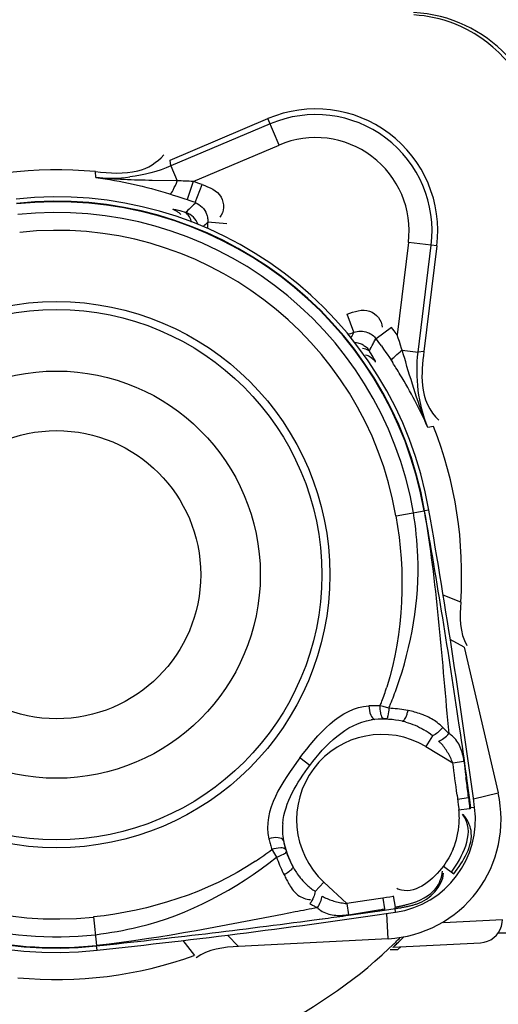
# Model space of a CAD drawing. Header units: inches. Extents: x 22575 to 24734, y 6028 to 6659.
# Tile 123 of 163: x 24594.93 to 24597.38, y 6492.67 to 6497.71. Entities that reach past the tile are written whole.
import ezdxf

# ---------------------------------------------------------------- set-up
doc = ezdxf.new("R2010")
doc.units = ezdxf.units.IN
doc.header["$LTSCALE"] = 0.5
doc.header["$MEASUREMENT"] = 0

# ---------------------------------------------------------------- blocks, each defined once
blk = doc.blocks.new('Flygt Large 14 MGD')
at = {"color": 7, "linetype": 'Continuous'}
for p, q in [((24503.6219, 6491.4128), (24504.1232, 6491.6256)), ((24504.9886, 6490.9734), (24504.9222, 6490.4329)), ((24504.7566, 6490.5559), (24504.6775, 6490.4975)), ((24504.769, 6490.5388), (24504.7565, 6490.5559)), ((24504.7843, 6490.5174), (24504.769, 6490.5388)), ((24504.7903, 6490.5003), (24504.7843, 6490.5174)), ((24504.7961, 6490.483), (24504.7903, 6490.5003)), ((24504.8019, 6490.4656), (24504.7961, 6490.483)), ((24504.704, 6490.4607), (24504.7154, 6490.4444)), ((24504.733, 6490.4188), (24504.7449, 6490.4011)), ((24504.7449, 6490.4011), (24504.7569, 6490.3827)), ((24504.9233, 6489.616), (24504.9256, 6489.6164)), ((24505.1289, 6488.9181), (24505.3016, 6488.1704)), ((24504.9656, 6488.4632), (24504.9324, 6488.4078)), ((24504.9324, 6488.4078), (24505.0701, 6488.3251)), ((24505.1502, 6488.1466), (24505.1516, 6488.1344)), ((24505.1516, 6488.1344), (24505.1523, 6488.1282)), ((24505.1523, 6488.1282), (24505.1536, 6488.1158)), ((24505.1536, 6488.1158), (24505.1548, 6488.1033)), ((24505.1548, 6488.1033), (24505.156, 6488.0906)), ((24505.163, 6488.0941), (24505.1556, 6488.1481)), ((24504.1566, 6487.8593), (24504.1677, 6487.8418)), ((24504.4091, 6487.7135), (24504.3651, 6487.6662)), ((24504.5267, 6487.6039), (24504.4091, 6487.7135)), ((24504.73, 6487.6345), (24504.7118, 6487.6317)), ((24504.7118, 6487.6317), (24504.7203, 6487.5761)), ((24504.7482, 6487.6374), (24504.73, 6487.6345)), ((24504.7665, 6487.6405), (24504.7482, 6487.6374)), ((24504.7757, 6487.586), (24504.7659, 6487.6431)), ((24504.7204, 6487.5705), (24504.7743, 6487.5783)), ((24504.7392, 6487.424), (24503.9728, 6487.3839)), ((24503.2455, 6487.3869), (24503.2453, 6487.3892))]:
    blk.add_line(p, q, dxfattribs=at)
at = {"color": 6, "linetype": 'Continuous'}
for p, q in [((24504.1346, 6491.5987), (24503.6265, 6491.383)), ((24504.1807, 6491.4901), (24504.1232, 6491.6256)), ((24503.7411, 6491.3035), (24504.1807, 6491.4901)), ((24503.6265, 6491.383), (24503.6219, 6491.4128)), ((24503.6265, 6491.383), (24503.6587, 6491.3071)), ((24503.2419, 6491.3243), (24503.2394, 6491.3539)), ((24503.6587, 6491.3071), (24503.5311, 6491.3088)), ((24503.7411, 6491.3035), (24503.7088, 6491.2107)), ((24503.7514, 6491.1953), (24503.7858, 6491.2874)), ((24503.6192, 6491.2401), (24503.6379, 6491.2342)), ((24503.6379, 6491.2342), (24503.6572, 6491.228)), ((24503.6572, 6491.228), (24503.6773, 6491.2214)), ((24503.7079, 6491.1506), (24503.7023, 6491.145)), ((24503.7103, 6491.1498), (24503.7053, 6491.1439)), ((24503.7914, 6491.0725), (24503.815, 6491.095)), ((24503.913, 6491.087), (24503.815, 6491.095)), ((24504.8425, 6490.9914), (24504.7843, 6490.5174)), ((24504.9886, 6490.9734), (24504.8425, 6490.9914)), ((24504.8923, 6490.4291), (24504.9596, 6490.977)), ((24504.5636, 6490.531), (24504.5288, 6490.623)), ((24504.672, 6490.4929), (24504.6754, 6490.5001)), ((24504.6736, 6490.4908), (24504.6775, 6490.4975)), ((24504.8105, 6490.4392), (24504.8923, 6490.4291)), ((24504.9222, 6490.4329), (24504.8923, 6490.4291)), ((24504.7569, 6490.3827), (24504.7623, 6490.3745)), ((24504.9711, 6490.049), (24504.9419, 6490.0433)), ((24504.7796, 6489.591), (24504.9233, 6489.616)), ((24504.9476, 6489.6202), (24504.9256, 6489.6164)), ((24505.1106, 6489.1485), (24505.0208, 6489.1836)), ((24505.1289, 6488.9181), (24505.0571, 6488.956)), ((24504.7127, 6488.6133), (24504.6983, 6488.6174)), ((24504.7425, 6488.6046), (24504.7127, 6488.6133)), ((24505.046, 6488.509), (24505.0497, 6488.4745)), ((24505.0464, 6488.509), (24505.0497, 6488.4745)), ((24505.1104, 6488.4691), (24505.1031, 6488.5185)), ((24504.3376, 6488.3117), (24504.2871, 6488.3497)), ((24505.0701, 6488.3251), (24505.1272, 6488.3327)), ((24505.1402, 6488.2296), (24505.1374, 6488.2502)), ((24505.1402, 6488.2296), (24505.1376, 6488.2502)), ((24505.1556, 6488.1481), (24505.1439, 6488.2332)), ((24505.0918, 6488.1601), (24505.096, 6488.1272)), ((24505.1756, 6488.1413), (24505.3016, 6488.1704)), ((24505.0944, 6488.1394), (24505.1502, 6488.1466)), ((24505.096, 6488.1272), (24505.0982, 6488.1089)), ((24505.0983, 6488.0842), (24505.156, 6488.0906)), ((24505.1817, 6488.0966), (24505.163, 6488.0941)), ((24505.0217, 6487.7962), (24505.0748, 6487.7562)), ((24504.6295, 6487.6192), (24504.5267, 6487.6039)), ((24504.5267, 6487.6039), (24504.535, 6487.5469)), ((24504.7118, 6487.6317), (24504.6295, 6487.6192)), ((24504.535, 6487.5469), (24504.6172, 6487.5597)), ((24504.6353, 6487.5583), (24504.7204, 6487.5705)), ((24504.7392, 6487.424), (24504.7324, 6487.5532)), ((24504.7771, 6487.5596), (24504.7743, 6487.5783)), ((24503.2296, 6487.5351), (24503.2453, 6487.3892)), ((24504.3592, 6487.5201), (24504.4166, 6487.528)), ((24504.3854, 6487.5236), (24504.4166, 6487.5278)), ((24505.0219, 6487.5075), (24505.3241, 6487.5214)), ((24507.8584, 6487.4517), (24505.301, 6487.4517)), ((24503.6878, 6487.4146), (24503.7463, 6487.338)), ((24503.9166, 6487.4425), (24503.9728, 6487.3839)), ((24504.7629, 6487.3799), (24505.2119, 6487.4034)), ((24503.2479, 6487.3647), (24503.2455, 6487.3869)), ((24504.7494, 6487.3677), (24504.7886, 6487.3677)), ((24504.7886, 6487.3677), (24504.803, 6487.382))]:
    blk.add_line(p, q, dxfattribs=at)
for points in [[(24503.6773, 6491.2214), (24503.6981, 6491.2144), (24503.7088, 6491.2107)], [(24503.6745, 6491.1523), (24503.6655, 6491.1547), (24503.6578, 6491.1565), (24503.6513, 6491.1579), (24503.646, 6491.1589), (24503.6418, 6491.1595), (24503.6388, 6491.1597), (24503.6369, 6491.1595)], [(24503.6961, 6491.1461), (24503.6847, 6491.1495), (24503.6745, 6491.1523)], [(24503.7914, 6491.0725), (24503.7949, 6491.0759), (24503.7998, 6491.0807), (24503.8049, 6491.0856), (24503.8099, 6491.0903), (24503.815, 6491.095)], [(24504.6746, 6490.3776), (24504.6743, 6490.3794), (24504.6733, 6490.3822), (24504.6715, 6490.3862), (24504.669, 6490.3912), (24504.6658, 6490.3972), (24504.6618, 6490.4042), (24504.6571, 6490.4121), (24504.6516, 6490.421), (24504.6454, 6490.4308)], [(24505.0982, 6488.1089), (24505.1003, 6488.0906), (24505.101, 6488.0845)], [(24504.1277, 6487.9362), (24504.1291, 6487.93), (24504.1307, 6487.9237), (24504.1323, 6487.9175), (24504.134, 6487.9113), (24504.1357, 6487.9052), (24504.1375, 6487.899), (24504.1393, 6487.8929), (24504.1412, 6487.8868), (24504.1432, 6487.8808)], [(24504.1677, 6487.8418), (24504.1713, 6487.8313), (24504.1751, 6487.821), (24504.1791, 6487.8107), (24504.1832, 6487.8005), (24504.1875, 6487.7903), (24504.1919, 6487.7803)], [(24504.1919, 6487.7803), (24504.1965, 6487.7703), (24504.2012, 6487.7604), (24504.2062, 6487.7506)], [(24505.2121, 6487.4034), (24505.2299, 6487.4057), (24505.2475, 6487.4108), (24505.2643, 6487.4187), (24505.2798, 6487.4292), (24505.2931, 6487.4417), (24505.3041, 6487.4557), (24505.3129, 6487.4713), (24505.3194, 6487.4885), (24505.3231, 6487.5067), (24505.3241, 6487.5213)]]:
    blk.add_lwpolyline(points, dxfattribs=at)
at = {"color": 7, "linetype": 'Continuous'}
for points in [[(24504.7154, 6490.4444), (24504.7271, 6490.4274), (24504.733, 6490.4188)], [(24504.8105, 6490.4392), (24504.8076, 6490.448), (24504.8019, 6490.4656)], [(24504.6983, 6488.6174), (24504.6919, 6488.6176), (24504.6855, 6488.6177), (24504.6791, 6488.6178), (24504.6727, 6488.6178), (24504.6663, 6488.6178), (24504.6599, 6488.6177), (24504.6535, 6488.6175), (24504.6471, 6488.6173), (24504.6407, 6488.617)], [(24504.8407, 6488.5927), (24504.8299, 6488.5947), (24504.8191, 6488.5966), (24504.8083, 6488.5982), (24504.7974, 6488.5997), (24504.7864, 6488.601), (24504.7755, 6488.6022), (24504.7645, 6488.6031), (24504.7535, 6488.6039), (24504.7425, 6488.6046)], [(24504.7288, 6488.5497), (24504.7276, 6488.5497), (24504.7264, 6488.5498), (24504.7252, 6488.5498), (24504.724, 6488.5499), (24504.7227, 6488.5499), (24504.7215, 6488.5499), (24504.7203, 6488.5499), (24504.7191, 6488.5499), (24504.7179, 6488.5499)], [(24505.0497, 6488.4745), (24505.0464, 6488.4781), (24505.0431, 6488.4817), (24505.0397, 6488.4852), (24505.0363, 6488.4887), (24505.0328, 6488.4922), (24505.0293, 6488.4957), (24505.0258, 6488.4991), (24505.0222, 6488.5026), (24505.0186, 6488.506)], [(24504.1432, 6487.8808), (24504.1458, 6487.8766), (24504.1566, 6487.8593)], [(24504.3385, 6487.6035), (24504.3426, 6487.6011), (24504.3467, 6487.5987), (24504.3509, 6487.5963), (24504.3552, 6487.594), (24504.3594, 6487.5916), (24504.3638, 6487.5893), (24504.3682, 6487.5869), (24504.3728, 6487.5846), (24504.3774, 6487.5823)]]:
    blk.add_lwpolyline(points, dxfattribs=at)
at = {"color": 6, "linetype": 'Continuous'}
for centre, radius in [((24500.4817, 6497.6747), 16.5354), ((24500.4817, 6497.6747), 13.0393), ((24503.0408, 6489.2889), 1.3583), ((24503.0408, 6489.2889), 1.0433), ((24503.0408, 6489.2889), 0.7382)]:
    blk.add_circle(centre, radius, dxfattribs=at)
at = {"color": 7, "linetype": 'Continuous'}
blk.add_circle((24503.0408, 6489.2889), 1.3993, dxfattribs=at)
at = {"color": 6, "linetype": 'Continuous'}
for centre, radius, start, end in [((24500.4817, 6497.6747), 16.5917, 117.49465, 109.75854), ((24500.4817, 6497.6747), 13.2284, 91.5783, 88.4217), ((24500.4817, 6497.0055), 13.8976, 271.98593, 88.01409), ((24504.8321, 6491.4615), 0.7087, 0.0029, 87), ((24504.8271, 6491.4582), 0.7, 69.1794, 86.4419), ((24504.3676, 6491.0497), 0.5964, 353, 113), ((24504.3676, 6491.0497), 0.4785, 353, 113), ((24503.3186, 6492.108), 0.7874, 264.411, 277.123), ((24503.572, 6488.3533), 2.955, 86.72, 88.3188), ((24503.0408, 6489.2889), 2.1328, 69.5564, 70.8326), ((24503.0408, 6489.2889), 1.9353, 9.8565, 96.1435), ((24504.4056, 6490.4493), 0.9892, 131.1616, 134.8576), ((24503.0408, 6489.2889), 2.0345, 69.5568, 70.8326), ((24503.0408, 6489.2889), 1.8554, 9.8564, 96.1436), ((24503.6065, 6491.0657), 0.0987, 62.4725, 72.0631), ((24504.3676, 6491.0497), 0.5545, 175.3085, 178.7414), ((24503.0408, 6489.2889), 1.764, 9.8565, 96.1435), ((24504.3676, 6491.0497), 0.5545, 287.2584, 290.6915), ((24503.766, 6490.9311), 0.8923, 331.2582, 333.3545), ((24503.7889, 6490.9165), 0.9795, 332.9724, 334.3749), ((24503.764, 6490.9292), 1.0074, 330.7088, 332.9697), ((24498.7294, 6488.5891), 6.3563, 16.56624, 16.92156), ((24504.5928, 6490.3225), 0.0987, 33.9365, 43.5335), ((24502.6581, 6489.0088), 2.5085, 32.2756, 32.9849), ((24502.6898, 6489.0288), 2.471, 31.3246, 32.2762), ((24502.8311, 6489.1119), 2.3071, 23.8093, 31.3874), ((24465.4956, 6482.6756), 40.0362, 8.39178, 9.98339), ((24466.1525, 6482.8797), 39.3763, 7.61329, 9.85647), ((24503.0408, 6489.2889), 1.764, 189.8565, 276.1435), ((24503.0408, 6489.2889), 1.9353, 189.8565, 276.1435), ((24503.1463, 6489.2196), 1.6647, 339.6302, 342.2766), ((24502.798, 6489.4107), 2.1049, 338.1419, 340.587), ((24503.1537, 6489.2169), 1.6568, 338.7858, 339.6289), ((24502.7811, 6489.4174), 2.1232, 337.4917, 338.1446), ((24504.7848, 6488.2361), 0.3602, 66.2025, 70.0626), ((24504.6952, 6488.2627), 0.2859, 94.9996, 98.6596), ((24504.7309, 6488.1668), 0.3801, 74.9517, 77.7313), ((24504.8374, 6488.3274), 0.2545, 44.5914, 53.1867), ((24504.7072, 6488.0332), 0.4371, 59, 227), ((24504.7443, 6488.2015), 0.3428, 49.7789, 58.7602), ((24504.9948, 6488.3737), 0.1148, 50.5452, 61.4308), ((24469.7279, 6483.3226), 35.7548, 7.89398, 8.27575), ((24473.9639, 6484.1475), 31.3855, 7.34526, 7.6491), ((24509.8351, 6488.8948), 4.7413, 186.8075, 187.0584), ((24517.7255, 6489.8834), 12.6934, 187.11067, 187.39233), ((24498.5777, 6487.3892), 6.6161, 6.93571, 7.29724), ((24500.4817, 6497.6747), 12.8826, 284.35534, 312.41871), ((24501.6495, 6487.7628), 3.5217, 6.2553, 6.9361), ((24504.7072, 6488.0332), 0.4786, 278.3867, 7.6133), ((24504.7139, 6488.0418), 0.3894, 1.2281, 6.2879), ((24504.5117, 6487.9829), 0.3145, 174.2851, 182.3411), ((24504.6891, 6488.0428), 0.4143, 337.5572, 356.322), ((24504.7034, 6488.0416), 0.4, 356.3713, 1.2302), ((24504.4868, 6487.982), 0.2895, 182.3695, 190.9687), ((24503.1375, 6489.2052), 1.663, 303.6836, 307.2116), ((24503.0408, 6489.2889), 1.8554, 233, 276.1436), ((24504.5772, 6487.9689), 0.3707, 208.2194, 217.2866), ((24504.5627, 6487.958), 0.3526, 217.3194, 223.8494), ((24504.5577, 6487.9534), 0.3458, 223.8631, 227.1051), ((24504.5557, 6487.9512), 0.3428, 227.1032, 236.2215), ((24504.3484, 6487.7569), 0.133, 263.4108, 266.9403), ((24499.0339, 6526.5149), 39.3763, 276.14353, 278.38671), ((24509.1082, 6461.9365), 26.0786, 100.45175, 100.70998), ((24504.4592, 6487.663), 0.1149, 224.5787, 235.4746), ((24499.4029, 6524.3192), 37.1314, 277.94669, 278.10079), ((24504.1865, 6490.6769), 3.1464, 279.3863, 279.7675), ((24499.0278, 6527.3769), 40.2118, 276.02067, 277.61881), ((24499.5392, 6523.3422), 36.145, 277.7551, 277.94684), ((24504.487, 6487.7668), 0.2236, 263.5284, 268.0321), ((24504.4823, 6487.9001), 0.3571, 275.3567, 278.4844), ((24503.0433, 6489.1893), 2.4974, 313.8176, 314.1131), ((24503.0458, 6489.1867), 2.4938, 313.8922, 315.2916), ((24503.0287, 6489.1852), 2.4943, 314.52, 315.2579), ((24503.0463, 6489.1862), 2.4931, 314.1128, 315.3118), ((24503.0423, 6489.1903), 2.4987, 313.5333, 313.8925)]:
    blk.add_arc(centre, radius, start, end, dxfattribs=at)
at = {"color": 7, "linetype": 'Continuous'}
for centre, radius, start, end in [((24504.3676, 6491.0497), 0.6256, 353, 113), ((24503.0408, 6489.2889), 2.0745, 84.5068, 109.8813), ((24503.0408, 6489.2889), 1.913, 9.8565, 96.1438), ((24503.0408, 6489.2889), 1.9107, 9.8564, 96.1436), ((24503.0408, 6489.2889), 2.0345, 35.1674, 36.4431), ((24505.065, 6490.0862), 0.4351, 125.7971, 127.5662), ((24503.0408, 6489.2889), 2.0745, 356.1187, 21.4932), ((24503.0408, 6489.2889), 1.913, 189.8565, 276.1438), ((24504.7072, 6488.0332), 0.5157, 78.3162, 94.1146), ((24504.8658, 6488.2874), 0.1985, 44.0871, 48.1773), ((24504.7072, 6488.0332), 0.61, 273, 13), ((24504.686, 6488.0151), 0.4914, 190.335, 195.9015), ((24504.7072, 6488.0332), 0.5157, 191.8854, 207.6838), ((24504.6865, 6488.0323), 0.497, 199.0558, 208.7088), ((24503.0408, 6489.2889), 1.9107, 233, 276.1436), ((24504.5432, 6487.9062), 0.301, 252.6177, 255.5114), ((24504.5945, 6488.1538), 0.554, 259.8979, 261.4419), ((24504.622, 6488.3362), 0.7385, 261.4395, 262.5826), ((24503.0408, 6489.2889), 2.0745, 264.5068, 289.8813)]:
    blk.add_arc(centre, radius, start, end, dxfattribs=at)
at = {"color": 6, "linetype": 'Continuous'}
for points, knots in [([(24500.5055, 6514.3477), (24502.372, 6514.3637), (24506.1468, 6513.7806), (24511.1715, 6511.0624), (24515.0285, 6506.838), (24517.276, 6501.575), (24517.6711, 6495.865), (24516.1747, 6490.3385), (24512.9598, 6485.6068), (24509.8918, 6483.3165), (24508.2266, 6482.4577)], [0, 0, 0, 0, 0.124657, 0.249555, 0.374519, 0.499562, 0.62464, 0.749748, 0.874871, 1, 1, 1, 1]), ([(24500.4817, 6514.3188), (24502.3217, 6514.3095), (24506.0312, 6513.6801), (24510.9609, 6510.971), (24514.7378, 6506.7941), (24516.9347, 6501.6132), (24517.3129, 6496.0024), (24515.8319, 6490.5808), (24512.6657, 6485.9487), (24509.6474, 6483.7162), (24508.011, 6482.8833)], [0, 0, 0, 0, 0.125006, 0.250216, 0.375389, 0.5005, 0.625513, 0.750428, 0.875253, 1, 1, 1, 1]), ([(24508.8642, 6513.5333), (24509.1819, 6513.3882), (24509.829, 6513.1232), (24511.0703, 6512.4795), (24513.1525, 6511.196), (24515.7909, 6508.8649), (24518.2589, 6505.445), (24520.5105, 6500.3153), (24521.1911, 6493.1796), (24518.5751, 6485.0427), (24513.0843, 6478.5027), (24505.5888, 6474.4271), (24497.1569, 6473.2714), (24491.5907, 6474.4564), (24489.0078, 6475.4889)], [0, 0, 0, 0, 0.015697, 0.031393, 0.062773, 0.125436, 0.188116, 0.250802, 0.375528, 0.500306, 0.625148, 0.750062, 0.875014, 1, 1, 1, 1]), ([(24508.7951, 6513.352), (24511.3569, 6512.3104), (24514.9057, 6509.8038), (24518.1433, 6505.2561), (24520.3638, 6500.1182), (24520.9786, 6492.981), (24518.2665, 6484.8785), (24512.6787, 6478.4215), (24505.1131, 6474.4751), (24496.6575, 6473.4854), (24491.1167, 6474.7937), (24488.5579, 6475.8854)], [0, 0, 0, 0, 0.124465, 0.187141, 0.249831, 0.374614, 0.499522, 0.624525, 0.749627, 0.874792, 1, 1, 1, 1]), ([(24475.7765, 6512.4814), (24474.3, 6509.4194), (24472.4498, 6502.792), (24473.3391, 6492.6096), (24477.8407, 6483.5456), (24485.348, 6476.8444), (24494.7881, 6473.5501), (24503.0999, 6474.1401), (24509.0913, 6476.6028), (24514.389, 6480.2085), (24517.3667, 6484.1864), (24518.6518, 6487.0753)], [0, 0, 0, 0, 0.130141, 0.256914, 0.383071, 0.508363, 0.632667, 0.756007, 0.817618, 0.878957, 1, 1, 1, 1]), ([(24475.6571, 6512.3413), (24474.2827, 6509.3972), (24472.4701, 6503.0097), (24473.1803, 6493.086), (24477.4101, 6484.0583), (24484.6571, 6477.1989), (24493.9745, 6473.5931), (24502.3466, 6473.9036), (24508.4861, 6476.1802), (24512.6439, 6478.8318), (24516.1199, 6482.3288), (24517.8546, 6485.1289), (24518.552, 6486.6026)], [0, 0, 0, 0, 0.12495, 0.249862, 0.37474, 0.499589, 0.624414, 0.749191, 0.811899, 0.874607, 0.937303, 1, 1, 1, 1]), ([(24508.2263, 6482.4576), (24506.4086, 6481.3874), (24502.3368, 6479.9069), (24495.8742, 6480.0247), (24489.8589, 6482.389), (24485.0136, 6486.661), (24481.9013, 6492.3176), (24480.8068, 6498.6736), (24481.8393, 6505.0473), (24483.916, 6508.8197), (24485.1813, 6510.5108)], [0, 0, 0, 0, 0.124914, 0.249885, 0.374837, 0.499806, 0.624822, 0.749912, 0.874925, 1, 1, 1, 1]), ([(24511.6713, 6504.7319), (24512.912, 6502.7654), (24514.3569, 6498.0685), (24512.6264, 6490.9723), (24507.5504, 6485.7197), (24502.8069, 6484.4351), (24500.4817, 6484.4349)], [0, 0, 0, 0, 0.250001, 0.500002, 0.750002, 1, 1, 1, 1]), ([(24500.9633, 6483.269), (24502.5967, 6483.3257), (24505.8722, 6484.0284), (24510.0905, 6486.7192), (24513.1126, 6490.7069), (24514.0708, 6493.9172), (24514.2537, 6495.5408)], [0, 0, 0, 0, 0.250045, 0.500065, 0.750048, 1, 1, 1, 1]), ([(24503.6192, 6491.2401), (24503.628, 6491.2397), (24503.6428, 6491.2706), (24503.6528, 6491.2906), (24503.6587, 6491.3071)], [0, 0, 0, 0, 0.334145, 1, 1, 1, 1]), ([(24503.7858, 6491.2874), (24503.8221, 6491.2739), (24503.9005, 6491.245), (24503.9002, 6491.1456), (24503.8768, 6491.12)], [0, 0, 0, 0, 0.527825, 1, 1, 1, 1]), ([(24503.7514, 6491.1953), (24503.7645, 6491.1905), (24503.7885, 6491.1742), (24503.8039, 6491.1499), (24503.8088, 6491.1368)], [0, 0, 0, 0, 0.498741, 1, 1, 1, 1]), ([(24503.678, 6491.1336), (24503.6742, 6491.1377), (24503.6661, 6491.1449), (24503.6568, 6491.1507), (24503.6521, 6491.1532)], [0, 0, 0, 0, 0.513144, 1, 1, 1, 1]), ([(24503.7053, 6491.1439), (24503.7048, 6491.1432), (24503.7009, 6491.1454), (24503.6983, 6491.1455), (24503.6961, 6491.1461)], [0, 0, 0, 0, 0.280424, 1, 1, 1, 1]), ([(24503.7057, 6491.1407), (24503.7042, 6491.1418), (24503.7011, 6491.1438), (24503.6978, 6491.1454), (24503.6961, 6491.1461)], [0, 0, 0, 0, 0.50923, 1, 1, 1, 1]), ([(24503.7653, 6491.0827), (24503.7605, 6491.0967), (24503.7446, 6491.1227), (24503.719, 6491.139), (24503.7053, 6491.1439)], [0, 0, 0, 0, 0.505416, 1, 1, 1, 1]), ([(24503.7315, 6491.0954), (24503.7297, 6491.1047), (24503.724, 6491.1219), (24503.7123, 6491.1359), (24503.7057, 6491.1407)], [0, 0, 0, 0, 0.538872, 1, 1, 1, 1]), ([(24503.8088, 6491.1368), (24503.8114, 6491.1302), (24503.815, 6491.1164), (24503.8156, 6491.1021), (24503.815, 6491.095)], [0, 0, 0, 0, 0.50001, 1, 1, 1, 1]), ([(24504.5288, 6490.623), (24504.565, 6490.6367), (24504.6432, 6490.6665), (24504.7084, 6490.5915), (24504.7077, 6490.5569)], [0, 0, 0, 0, 0.527905, 1, 1, 1, 1]), ([(24504.5636, 6490.531), (24504.5745, 6490.5351), (24504.5981, 6490.539), (24504.6216, 6490.5345), (24504.6326, 6490.5305)], [0, 0, 0, 0, 0.499009, 1, 1, 1, 1]), ([(24504.6326, 6490.5305), (24504.6414, 6490.5273), (24504.6583, 6490.5184), (24504.6719, 6490.505), (24504.6775, 6490.4975)], [0, 0, 0, 0, 0.500795, 1, 1, 1, 1]), ([(24504.5654, 6490.4797), (24504.5735, 6490.4793), (24504.5893, 6490.4768), (24504.604, 6490.4704), (24504.6107, 6490.4664)], [0, 0, 0, 0, 0.507977, 1, 1, 1, 1]), ([(24504.6082, 6490.4499), (24504.6133, 6490.4491), (24504.6229, 6490.4466), (24504.6318, 6490.4422), (24504.6357, 6490.4396)], [0, 0, 0, 0, 0.523994, 1, 1, 1, 1]), ([(24504.6107, 6490.4664), (24504.6167, 6490.4628), (24504.6278, 6490.4546), (24504.6369, 6490.4444), (24504.6408, 6490.439)], [0, 0, 0, 0, 0.516865, 1, 1, 1, 1]), ([(24504.6357, 6490.4396), (24504.6375, 6490.4383), (24504.641, 6490.4356), (24504.6441, 6490.4324), (24504.6454, 6490.4308)], [0, 0, 0, 0, 0.515751, 1, 1, 1, 1]), ([(24504.6454, 6490.4308), (24504.6442, 6490.4327), (24504.6434, 6490.4352), (24504.6403, 6490.4383), (24504.6408, 6490.439)], [0, 0, 0, 0, 0.715762, 1, 1, 1, 1]), ([(24504.6235, 6490.4161), (24504.6315, 6490.4135), (24504.6464, 6490.4066), (24504.6589, 6490.3961), (24504.6643, 6490.3904)], [0, 0, 0, 0, 0.517862, 1, 1, 1, 1]), ([(24504.9077, 6488.5747), (24504.8968, 6488.5786), (24504.8747, 6488.5855), (24504.8521, 6488.5906), (24504.8407, 6488.5927)], [0, 0, 0, 0, 0.499808, 1, 1, 1, 1]), ([(24504.9899, 6488.5311), (24504.9807, 6488.538), (24504.9614, 6488.5506), (24504.9408, 6488.561), (24504.9302, 6488.5656)], [0, 0, 0, 0, 0.498282, 1, 1, 1, 1]), ([(24504.8296, 6488.5338), (24504.8458, 6488.5295), (24504.8777, 6488.5186), (24504.9077, 6488.5032), (24504.9221, 6488.4945)], [0, 0, 0, 0, 0.500992, 1, 1, 1, 1]), ([(24505.1272, 6488.3327), (24505.1239, 6488.3578), (24505.1133, 6488.4054), (24505.0856, 6488.4477), (24505.0677, 6488.4623)], [0, 0, 0, 0, 0.522067, 1, 1, 1, 1]), ([(24505.1332, 6488.0406), (24505.1311, 6488.0444), (24505.1266, 6488.0519), (24505.1216, 6488.0591), (24505.1189, 6488.0627)], [0, 0, 0, 0, 0.48943, 1, 1, 1, 1]), ([(24505.1631, 6487.9787), (24505.1608, 6487.9928), (24505.1515, 6488.0222), (24505.1341, 6488.0476), (24505.1235, 6488.0598)], [0, 0, 0, 0, 0.469681, 1, 1, 1, 1]), ([(24504.2026, 6487.9269), (24504.1995, 6487.9364), (24504.1672, 6487.9444), (24504.1433, 6487.9407), (24504.1277, 6487.9362)], [0, 0, 0, 0, 0.379341, 1, 1, 1, 1]), ([(24505.072, 6487.8847), (24505.0656, 6487.8689), (24505.0506, 6487.8383), (24505.0319, 6487.8098), (24505.0217, 6487.7962)], [0, 0, 0, 0, 0.500056, 1, 1, 1, 1]), ([(24504.2464, 6487.7817), (24504.2419, 6487.7755), (24504.2287, 6487.7643), (24504.2144, 6487.755), (24504.2062, 6487.7506)], [0, 0, 0, 0, 0.450739, 1, 1, 1, 1]), ([(24504.2062, 6487.7506), (24504.2099, 6487.7434), (24504.2173, 6487.7288), (24504.225, 6487.7144), (24504.229, 6487.7073)], [0, 0, 0, 0, 0.498144, 1, 1, 1, 1]), ([(24504.2506, 6487.7936), (24504.2511, 6487.792), (24504.2502, 6487.7874), (24504.2479, 6487.7838), (24504.2464, 6487.7817)], [0, 0, 0, 0, 0.39393, 1, 1, 1, 1]), ([(24504.9848, 6487.684), (24504.9935, 6487.6956), (24505.0087, 6487.7229), (24505.0153, 6487.7534), (24505.0168, 6487.7696)], [0, 0, 0, 0, 0.472903, 1, 1, 1, 1]), ([(24504.229, 6487.7073), (24504.2402, 6487.6875), (24504.2656, 6487.6482), (24504.3103, 6487.6274), (24504.3332, 6487.6247)], [0, 0, 0, 0, 0.496489, 1, 1, 1, 1]), ([(24504.8065, 6487.6729), (24504.8027, 6487.6739), (24504.7949, 6487.6762), (24504.7872, 6487.6791), (24504.7834, 6487.6807)], [0, 0, 0, 0, 0.488298, 1, 1, 1, 1]), ([(24504.8103, 6487.5931), (24504.8163, 6487.5945), (24504.8282, 6487.5973), (24504.8401, 6487.6004), (24504.846, 6487.6021)], [0, 0, 0, 0, 0.498397, 1, 1, 1, 1]), ([(24504.8524, 6487.5928), (24504.8583, 6487.5943), (24504.87, 6487.5974), (24504.8816, 6487.601), (24504.8873, 6487.6029)], [0, 0, 0, 0, 0.501196, 1, 1, 1, 1]), ([(24504.3941, 6487.5683), (24504.4038, 6487.5616), (24504.4259, 6487.551), (24504.4497, 6487.5461), (24504.4618, 6487.5447)], [0, 0, 0, 0, 0.491091, 1, 1, 1, 1]), ([(24504.6172, 6487.5597), (24504.6309, 6487.5618), (24504.6585, 6487.566), (24504.6859, 6487.5704), (24504.6997, 6487.5726)], [0, 0, 0, 0, 0.500157, 1, 1, 1, 1]), ([(24504.7743, 6487.5783), (24504.7808, 6487.5792), (24504.7939, 6487.5812), (24504.8069, 6487.5834), (24504.8135, 6487.5846)], [0, 0, 0, 0, 0.494512, 1, 1, 1, 1]), ([(24504.7757, 6487.586), (24504.7814, 6487.5871), (24504.793, 6487.5894), (24504.8045, 6487.5918), (24504.8103, 6487.5931)], [0, 0, 0, 0, 0.495425, 1, 1, 1, 1]), ([(24504.8135, 6487.5846), (24504.82, 6487.5858), (24504.833, 6487.5883), (24504.846, 6487.5912), (24504.8524, 6487.5928)], [0, 0, 0, 0, 0.498475, 1, 1, 1, 1]), ([(24504.4794, 6487.5434), (24504.4854, 6487.5432), (24504.4975, 6487.5432), (24504.5096, 6487.544), (24504.5157, 6487.5446)], [0, 0, 0, 0, 0.495524, 1, 1, 1, 1])]:
    blk.add_open_spline(points, degree=3, knots=knots, dxfattribs=at)
for points in [[(24505.4928, 6491.6684), (24505.4326, 6491.8623), (24505.2656, 6492.0402), (24505.0759, 6492.1125)], [(24503.6265, 6491.383), (24503.5597, 6491.3547), (24503.4882, 6491.3356), (24503.4162, 6491.3266)], [(24503.2419, 6491.3243), (24503.3696, 6491.3069), (24503.4961, 6491.2782), (24503.6192, 6491.2401)], [(24503.5311, 6491.3088), (24503.4346, 6491.3103), (24503.3378, 6491.3133), (24503.2419, 6491.3243)], [(24504.9419, 6490.0433), (24504.8941, 6490.1638), (24504.8765, 6490.3004), (24504.8923, 6490.4291)], [(24504.9419, 6490.0433), (24504.8936, 6490.1595), (24504.8578, 6490.2807), (24504.8218, 6490.4014)], [(24504.9233, 6489.616), (24504.9868, 6489.2502), (24505.011, 6488.8786), (24505.0464, 6488.509)], [(24504.7787, 6489.5909), (24504.8289, 6489.3021), (24504.8212, 6488.992), (24504.732, 6488.7128)], [(24504.8913, 6489.3828), (24504.8881, 6489.4577), (24504.8801, 6489.5324), (24504.8688, 6489.6065)], [(24504.7833, 6488.711), (24504.8587, 6488.9249), (24504.9008, 6489.1562), (24504.8913, 6489.3828)], [(24504.2871, 6488.3497), (24504.376, 6488.4677), (24504.4931, 6488.6096), (24504.6407, 6488.617)], [(24504.3376, 6488.3117), (24504.4162, 6488.416), (24504.523, 6488.5257), (24504.6521, 6488.5454)], [(24504.2871, 6488.3497), (24504.1982, 6488.2318), (24504.0941, 6488.0801), (24504.1277, 6487.9362)], [(24504.1988, 6488.0142), (24504.2096, 6488.1231), (24504.2717, 6488.2243), (24504.3376, 6488.3117)], [(24505.0628, 6487.7652), (24505.1197, 6487.841), (24505.1789, 6487.9576), (24505.1332, 6488.0406)], [(24505.0748, 6487.7562), (24505.1228, 6487.8199), (24505.1758, 6487.8999), (24505.1631, 6487.9787)], [(24504.0598, 6487.8214), (24503.8162, 6487.659), (24503.5206, 6487.5664), (24503.2296, 6487.5351)], [(24503.4612, 6487.4844), (24503.7177, 6487.5465), (24503.9613, 6487.6774), (24504.1677, 6487.8418)], [(24505.0217, 6487.7962), (24504.972, 6487.7302), (24504.8866, 6487.6521), (24504.8065, 6487.6729)], [(24504.8873, 6487.6029), (24504.9527, 6487.6251), (24505.0178, 6487.6909), (24505.0227, 6487.7598)], [(24504.846, 6487.6021), (24504.8977, 6487.6167), (24504.9524, 6487.6411), (24504.9848, 6487.684)], [(24504.2618, 6487.5607), (24503.9242, 6487.4969), (24503.5869, 6487.426), (24503.2453, 6487.3892)], [(24503.2394, 6487.4442), (24503.3139, 6487.4538), (24503.3882, 6487.4668), (24503.4612, 6487.4844)], [(24503.4005, 6486.7193), (24503.908, 6486.795), (24504.4118, 6487.047), (24504.7776, 6487.4068)]]:
    blk.add_open_spline(points, degree=3, dxfattribs=at)
at = {"color": 7, "linetype": 'Continuous'}
for points in [[(24503.457, 6491.3583), (24503.5075, 6491.371), (24503.5564, 6491.4002), (24503.5902, 6491.4398)], [(24503.2394, 6491.3539), (24503.3116, 6491.347), (24503.3866, 6491.3405), (24503.457, 6491.3583)], [(24504.9222, 6490.4329), (24504.9152, 6490.3753), (24504.9085, 6490.3167), (24504.9141, 6490.2589)], [(24504.9141, 6490.2589), (24504.9203, 6490.1932), (24504.9498, 6490.1241), (24504.9989, 6490.0799)], [(24505.1105, 6489.1485), (24505.1055, 6489.0739), (24505.1035, 6488.9902), (24505.1426, 6488.9265)], [(24503.9728, 6487.3839), (24503.8981, 6487.38), (24503.8148, 6487.372), (24503.7562, 6487.3255)]]:
    blk.add_open_spline(points, degree=3, dxfattribs=at)
for points, knots in [([(24504.7569, 6490.3827), (24504.7547, 6490.3897), (24504.7744, 6490.4093), (24504.7882, 6490.4223), (24504.7997, 6490.4311)], [0, 0, 0, 0, 0.333787, 1, 1, 1, 1]), ([(24504.6407, 6488.617), (24504.6407, 6488.6008), (24504.6437, 6488.5768), (24504.6603, 6488.548), (24504.6702, 6488.5475)], [0, 0, 0, 0, 0.620658, 1, 1, 1, 1]), ([(24504.7104, 6488.5554), (24504.7047, 6488.5627), (24504.6989, 6488.5842), (24504.6976, 6488.6054), (24504.6983, 6488.6174)], [0, 0, 0, 0, 0.435416, 1, 1, 1, 1]), ([(24504.7425, 6488.6046), (24504.7417, 6488.5915), (24504.7384, 6488.5759), (24504.7347, 6488.551), (24504.7288, 6488.5497)], [0, 0, 0, 0, 0.684383, 1, 1, 1, 1]), ([(24504.818, 6488.5412), (24504.82, 6488.543), (24504.824, 6488.5479), (24504.8271, 6488.5534), (24504.8286, 6488.5566)], [0, 0, 0, 0, 0.42987, 1, 1, 1, 1]), ([(24504.8286, 6488.5566), (24504.8314, 6488.5622), (24504.8359, 6488.5741), (24504.8393, 6488.5864), (24504.8407, 6488.5927)], [0, 0, 0, 0, 0.489052, 1, 1, 1, 1]), ([(24504.7179, 6488.5499), (24504.7166, 6488.5502), (24504.7136, 6488.5517), (24504.7115, 6488.554), (24504.7104, 6488.5554)], [0, 0, 0, 0, 0.432376, 1, 1, 1, 1]), ([(24504.8117, 6488.5382), (24504.8127, 6488.5382), (24504.8151, 6488.5389), (24504.817, 6488.5403), (24504.818, 6488.5412)], [0, 0, 0, 0, 0.427695, 1, 1, 1, 1]), ([(24505.0186, 6488.506), (24505.0108, 6488.4961), (24504.9945, 6488.4799), (24504.9752, 6488.4668), (24504.9656, 6488.4632)], [0, 0, 0, 0, 0.552032, 1, 1, 1, 1]), ([(24504.9982, 6488.4353), (24505.0075, 6488.4393), (24505.0256, 6488.4517), (24505.0421, 6488.4659), (24505.0497, 6488.4745)], [0, 0, 0, 0, 0.469205, 1, 1, 1, 1]), ([(24505.0701, 6488.3251), (24505.0621, 6488.3434), (24505.0453, 6488.3791), (24505.0219, 6488.4115), (24505.0084, 6488.4255)], [0, 0, 0, 0, 0.506397, 1, 1, 1, 1]), ([(24505.1556, 6488.148), (24505.155, 6488.1477), (24505.1532, 6488.1473), (24505.1514, 6488.1468), (24505.1502, 6488.1466)], [0, 0, 0, 0, 0.330673, 1, 1, 1, 1]), ([(24505.156, 6488.0906), (24505.1576, 6488.0912), (24505.16, 6488.0921), (24505.1626, 6488.0933), (24505.163, 6488.0941)], [0, 0, 0, 0, 0.661938, 1, 1, 1, 1]), ([(24504.2134, 6487.8805), (24504.2097, 6487.8883), (24504.1789, 6487.8906), (24504.1578, 6487.8858), (24504.1432, 6487.8808)], [0, 0, 0, 0, 0.359188, 1, 1, 1, 1]), ([(24504.1677, 6487.8418), (24504.1799, 6487.8461), (24504.194, 6487.8536), (24504.2171, 6487.8639), (24504.2167, 6487.87)], [0, 0, 0, 0, 0.67741, 1, 1, 1, 1]), ([(24504.3651, 6487.6662), (24504.3643, 6487.656), (24504.357, 6487.6339), (24504.3459, 6487.6138), (24504.3385, 6487.6035)], [0, 0, 0, 0, 0.447968, 1, 1, 1, 1]), ([(24504.3774, 6487.5823), (24504.3836, 6487.592), (24504.3927, 6487.6117), (24504.3996, 6487.6325), (24504.4009, 6487.6426)], [0, 0, 0, 0, 0.530794, 1, 1, 1, 1]), ([(24504.4009, 6487.6426), (24504.409, 6487.6375), (24504.4261, 6487.6285), (24504.4441, 6487.6218), (24504.4533, 6487.6189)], [0, 0, 0, 0, 0.501355, 1, 1, 1, 1]), ([(24504.4679, 6487.6147), (24504.4727, 6487.6135), (24504.4825, 6487.6112), (24504.4924, 6487.6093), (24504.4973, 6487.6084)], [0, 0, 0, 0, 0.497886, 1, 1, 1, 1]), ([(24504.7203, 6487.5761), (24504.7204, 6487.5749), (24504.7204, 6487.573), (24504.7206, 6487.5711), (24504.7204, 6487.5705)], [0, 0, 0, 0, 0.669325, 1, 1, 1, 1]), ([(24504.7743, 6487.5783), (24504.7749, 6487.5789), (24504.7754, 6487.5817), (24504.7756, 6487.5842), (24504.7757, 6487.586)], [0, 0, 0, 0, 0.338063, 1, 1, 1, 1])]:
    blk.add_open_spline(points, degree=3, knots=knots, dxfattribs=at)

msp = doc.modelspace()

# ---------------------------------------------------------------- block references
msp.add_blockref('Flygt Large 14 MGD', (92.0788, 5.5781))

doc.saveas('drawing.dxf')
